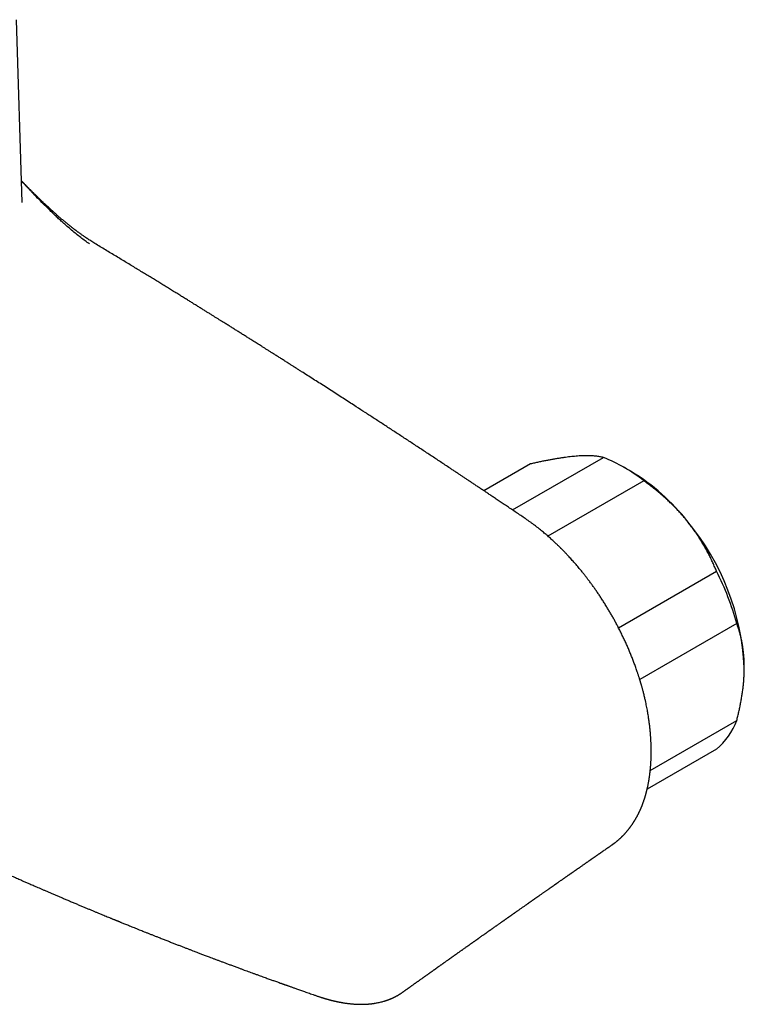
# Model space of a CAD drawing. Header units: millimetres. Extents: x 8 to 750, y 12 to 485.
# Tile 28 of 30: x 680 to 748, y 108 to 200. Entities that reach past the tile are written whole.
import ezdxf

# ---------------------------------------------------------------- set-up
doc = ezdxf.new("R2010")
doc.units = ezdxf.units.MM

msp = doc.modelspace()

# ---------------------------------------------------------------- linework, layer by layer
at = {"color": 7, "linetype": 'Continuous', "lineweight": 30}
for p, q in [((680.248, 182.934), (679.72, 200.074)), ((680.247, 182.934), (680.246, 182.946)), ((726.175, 154.138), (734.694, 159.056)), ((727.875, 158.447), (723.511, 155.927)), ((737.297, 157.738), (736.59, 158.146)), ((738.482, 156.87), (729.499, 151.684)), ((736.119, 143.087), (745.301, 148.387)), ((747.195, 143.506), (738.104, 138.258)), ((739.092, 129.736), (747.195, 134.413)), ((745.301, 131.719), (738.798, 127.965)), ((735.555, 122.8), (735.526, 122.778)), ((715.896, 108.957), (715.901, 108.96))]:
    msp.add_line(p, q, dxfattribs=at)
for centre, radius, start, end in [((729.154, 145.085), 15.03, 51.63724, 68.36813), ((727.209, 141.023), 19.523, 37.97743, 58.88895), ((724.903, 138.308), 23.023, 2.63929, 39.77207), ((722.378, 136.685), 25.737, 15.36807, 27.04329), ((741.099, 136.685), 6.505, 310.23495, 339.5637)]:
    msp.add_arc(centre, radius, start, end, dxfattribs=at)
for points, knots in [([(687.044, 179.112), (686.978, 179.152), (686.852, 179.229), (686.667, 179.345), (686.494, 179.457), (686.332, 179.564), (686.182, 179.666), (686.045, 179.76), (685.921, 179.846), (685.81, 179.925), (685.71, 179.997), (685.619, 180.063), (685.537, 180.122), (685.466, 180.175), (685.405, 180.22), (685.352, 180.26), (685.306, 180.294), (685.266, 180.325), (685.231, 180.351), (685.2, 180.374), (685.168, 180.399), (685.13, 180.428), (685.082, 180.465), (685.025, 180.509), (684.959, 180.56), (684.889, 180.614), (684.747, 180.726), (684.545, 180.887), (684.284, 181.101), (684.074, 181.276), (683.907, 181.418), (683.781, 181.526), (683.656, 181.633), (683.534, 181.74), (683.432, 181.829), (683.352, 181.9), (683.291, 181.954), (683.232, 182.007), (683.175, 182.058), (683.122, 182.106), (683.074, 182.148), (683.038, 182.181), (683.011, 182.205), (682.988, 182.227), (682.958, 182.253), (682.921, 182.287), (682.875, 182.329), (682.823, 182.377), (682.735, 182.457), (682.618, 182.566), (682.481, 182.693), (682.359, 182.808), (682.25, 182.911), (682.15, 183.006), (682.058, 183.094), (681.975, 183.174), (681.901, 183.245), (681.838, 183.306), (681.792, 183.351), (681.76, 183.382), (681.74, 183.401), (681.723, 183.418), (681.706, 183.434), (681.686, 183.454), (681.657, 183.483), (681.616, 183.522), (681.565, 183.572), (681.506, 183.63), (681.44, 183.695), (681.367, 183.767), (681.288, 183.846), (681.206, 183.928), (681.078, 184.056), (680.909, 184.226), (680.703, 184.436), (680.543, 184.6), (680.428, 184.718), (680.356, 184.792), (680.291, 184.861), (680.234, 184.919), (680.2, 184.955), (680.185, 184.971)], [0, 0, 0, 0, 0.027833, 0.054068, 0.078709, 0.101757, 0.123214, 0.14308, 0.160354, 0.176212, 0.190653, 0.203678, 0.215285, 0.225473, 0.234241, 0.241676, 0.248254, 0.254047, 0.258971, 0.263137, 0.267262, 0.272679, 0.279551, 0.287793, 0.297406, 0.307679, 0.317965, 0.358488, 0.394824, 0.431022, 0.449335, 0.46757, 0.485728, 0.503682, 0.5208, 0.530001, 0.538911, 0.547528, 0.555853, 0.563818, 0.570819, 0.576712, 0.579529, 0.582698, 0.587021, 0.592499, 0.599132, 0.606922, 0.615416, 0.637779, 0.658583, 0.675838, 0.691846, 0.706604, 0.720112, 0.732654, 0.74361, 0.752968, 0.760727, 0.764153, 0.767139, 0.769686, 0.771861, 0.77468, 0.778483, 0.785009, 0.792669, 0.801399, 0.811197, 0.822066, 0.834006, 0.84659, 0.859015, 0.891284, 0.922289, 0.952027, 0.963362, 0.974412, 0.984409, 0.993176, 1, 1, 1, 1]), ([(686.543, 179.063), (686.409, 179.158), (686.136, 179.35), (685.721, 179.662), (685.296, 179.998), (684.877, 180.344), (684.493, 180.674), (684.145, 180.981), (683.819, 181.276), (683.491, 181.581), (683.17, 181.885), (682.788, 182.254), (682.34, 182.696), (681.815, 183.226), (681.391, 183.663), (681.071, 183.999), (680.856, 184.224), (680.641, 184.453), (680.423, 184.685), (680.272, 184.847), (680.192, 184.932), (680.186, 184.939)], [0, 0, 0, 0, 0.061988, 0.125927, 0.191738, 0.25924, 0.321218, 0.37118, 0.422222, 0.474314, 0.526093, 0.573939, 0.655362, 0.738807, 0.82414, 0.858151, 0.892436, 0.926995, 0.961831, 0.996943, 1, 1, 1, 1]), ([(727.365, 153.335), (727.299, 153.379), (727.09, 153.521), (726.741, 153.757), (726.321, 154.04), (725.912, 154.315), (725.514, 154.583), (725.126, 154.844), (724.759, 155.091), (724.411, 155.324), (724.083, 155.544), (723.764, 155.757), (723.454, 155.965), (723.152, 156.167), (722.86, 156.362), (722.576, 156.552), (722.301, 156.736), (722.034, 156.913), (721.777, 157.085), (721.528, 157.25), (721.275, 157.419), (721.014, 157.592), (720.745, 157.771), (720.476, 157.949), (720.005, 158.261), (719.332, 158.707), (718.456, 159.286), (717.577, 159.865), (716.697, 160.444), (715.82, 161.019), (714.948, 161.59), (714.085, 162.153), (713.231, 162.709), (712.385, 163.258), (711.644, 163.738), (711.001, 164.154), (710.452, 164.509), (709.896, 164.867), (709.331, 165.231), (708.758, 165.599), (708.195, 165.96), (707.642, 166.314), (707.101, 166.66), (706.651, 166.948), (706.294, 167.176), (706.031, 167.343), (705.768, 167.51), (705.507, 167.676), (705.229, 167.854), (704.936, 168.04), (704.629, 168.234), (704.334, 168.421), (704.05, 168.602), (703.777, 168.775), (703.514, 168.941), (703.263, 169.1), (703.022, 169.252), (702.793, 169.397), (702.574, 169.535), (702.366, 169.666), (702.162, 169.794), (701.958, 169.923), (701.72, 170.073), (701.447, 170.245), (701.136, 170.44), (700.813, 170.643), (700.5, 170.839), (700.199, 171.028), (699.911, 171.208), (699.616, 171.393), (699.351, 171.559), (699.116, 171.705), (698.911, 171.833), (698.697, 171.967), (698.473, 172.107), (698.239, 172.252), (697.995, 172.404), (697.741, 172.562), (697.477, 172.726), (697.204, 172.896), (696.922, 173.071), (696.632, 173.251), (696.335, 173.435), (696.028, 173.625), (695.703, 173.826), (695.358, 174.039), (694.995, 174.264), (694.62, 174.495), (694.234, 174.732), (693.837, 174.977), (693.438, 175.222), (693.035, 175.469), (692.63, 175.718), (692.216, 175.971), (691.791, 176.231), (691.357, 176.496), (690.912, 176.767), (690.458, 177.044), (689.994, 177.326), (689.52, 177.614), (689.04, 177.906), (688.552, 178.201), (688.058, 178.5), (687.554, 178.805), (687.215, 179.009), (687.044, 179.112)], [0, 0, 0, 0, 0.0049215, 0.0155859, 0.0259908, 0.0361365, 0.0460229, 0.0556499, 0.0650177, 0.073377, 0.0815186, 0.0894423, 0.0971482, 0.1046362, 0.1119065, 0.1189589, 0.1257936, 0.1324105, 0.1388097, 0.144991, 0.1509547, 0.1577136, 0.1643913, 0.171073, 0.1777587, 0.1994927, 0.2212684, 0.243086, 0.2649455, 0.2867922, 0.3084324, 0.329849, 0.3510421, 0.3720119, 0.3927583, 0.4062315, 0.4198281, 0.4336298, 0.4476367, 0.4618489, 0.4762663, 0.4895219, 0.5029465, 0.5165399, 0.5230068, 0.5295113, 0.5360533, 0.5425685, 0.5489213, 0.5567822, 0.5643717, 0.5716899, 0.5787366, 0.5855119, 0.5920159, 0.5982484, 0.6042095, 0.6098992, 0.6153175, 0.6204644, 0.6254029, 0.6304531, 0.6356596, 0.6430739, 0.6507839, 0.6587896, 0.6670909, 0.674031, 0.681165, 0.6884931, 0.696015, 0.7008614, 0.705929, 0.7112409, 0.7167971, 0.7225976, 0.7286424, 0.7349316, 0.741465, 0.7482428, 0.7552649, 0.7623994, 0.7697697, 0.7773756, 0.7852172, 0.7939501, 0.8029578, 0.8122405, 0.821798, 0.8316305, 0.841738, 0.8515197, 0.8615459, 0.8718166, 0.8823317, 0.8930914, 0.9040955, 0.9153442, 0.9268375, 0.9385753, 0.9505577, 0.9625643, 0.9748068, 0.9872854, 1, 1, 1, 1]), ([(731.992, 159.16), (731.952, 159.156), (731.82, 159.144), (731.59, 159.12), (731.296, 159.084), (730.994, 159.044), (730.682, 158.998), (730.362, 158.947), (730.035, 158.891), (729.703, 158.83), (729.359, 158.765), (729.003, 158.693), (728.633, 158.615), (728.257, 158.533), (728.003, 158.476), (727.875, 158.447)], [0, 0, 0, 0, 0.034083, 0.113223, 0.192397, 0.271573, 0.350714, 0.430546, 0.510378, 0.588808, 0.667237, 0.750413, 0.833614, 0.916819, 1, 1, 1, 1]), ([(734.694, 159.056), (734.64, 159.069), (734.531, 159.094), (734.355, 159.125), (734.171, 159.153), (733.977, 159.176), (733.772, 159.194), (733.557, 159.207), (733.332, 159.214), (733.093, 159.216), (732.839, 159.212), (732.569, 159.201), (732.288, 159.185), (732.09, 159.168), (731.992, 159.16)], [0, 0, 0, 0, 0.082025, 0.164072, 0.246116, 0.328135, 0.410674, 0.493213, 0.574834, 0.656455, 0.742321, 0.82823, 0.914137, 1, 1, 1, 1]), ([(742.599, 153.037), (742.559, 153.086), (742.427, 153.249), (742.196, 153.522), (741.903, 153.854), (741.601, 154.179), (741.289, 154.499), (740.969, 154.814), (740.642, 155.121), (740.309, 155.419), (739.966, 155.715), (739.609, 156.01), (739.239, 156.304), (738.864, 156.591), (738.609, 156.777), (738.482, 156.87)], [0, 0, 0, 0, 0.034083, 0.113223, 0.192397, 0.271573, 0.350714, 0.430546, 0.510378, 0.588808, 0.667237, 0.750413, 0.833614, 0.916819, 1, 1, 1, 1]), ([(739.179, 131.51), (739.179, 131.534), (739.179, 131.58), (739.179, 131.644), (739.178, 131.699), (739.178, 131.745), (739.177, 131.782), (739.177, 131.811), (739.176, 131.849), (739.175, 131.903), (739.174, 131.976), (739.172, 132.057), (739.169, 132.144), (739.165, 132.242), (739.161, 132.35), (739.156, 132.469), (739.149, 132.599), (739.141, 132.735), (739.132, 132.873), (739.123, 133.008), (739.112, 133.141), (739.099, 133.301), (739.082, 133.486), (739.06, 133.695), (739.038, 133.893), (739.015, 134.084), (738.991, 134.267), (738.966, 134.449), (738.939, 134.635), (738.909, 134.83), (738.875, 135.038), (738.837, 135.259), (738.794, 135.493), (738.746, 135.742), (738.692, 136.003), (738.64, 136.242), (738.592, 136.453), (738.55, 136.633), (738.507, 136.811), (738.464, 136.981), (738.424, 137.137), (738.386, 137.279), (738.352, 137.408), (738.32, 137.524), (738.292, 137.624), (738.267, 137.711), (738.246, 137.784), (738.228, 137.846), (738.213, 137.897), (738.201, 137.94), (738.189, 137.981), (738.176, 138.024), (738.161, 138.074), (738.142, 138.135), (738.121, 138.206), (738.095, 138.289), (738.066, 138.383), (738.033, 138.488), (737.995, 138.604), (737.955, 138.728), (737.882, 138.949), (737.776, 139.259), (737.634, 139.653), (737.49, 140.037), (737.343, 140.414), (737.192, 140.784), (737.035, 141.154), (736.872, 141.527), (736.699, 141.905), (736.518, 142.29), (736.327, 142.68), (736.138, 143.054), (735.952, 143.409), (735.772, 143.743), (735.588, 144.074), (735.404, 144.396), (735.22, 144.71), (735.027, 145.031), (734.824, 145.359), (734.612, 145.693), (734.403, 146.012), (734.197, 146.32), (733.993, 146.616), (733.791, 146.904), (733.59, 147.182), (733.426, 147.404), (733.299, 147.572), (733.211, 147.689), (733.122, 147.805), (733.034, 147.919), (732.945, 148.032), (732.852, 148.149), (732.749, 148.278), (732.633, 148.422), (732.503, 148.58), (732.364, 148.748), (732.214, 148.925), (732.067, 149.096), (731.923, 149.261), (731.784, 149.418), (731.639, 149.579), (731.487, 149.745), (731.353, 149.89), (731.241, 150.009), (731.156, 150.098), (731.081, 150.176), (731.015, 150.245), (730.958, 150.303), (730.91, 150.352), (730.871, 150.391), (730.843, 150.419), (730.824, 150.439), (730.808, 150.455), (730.791, 150.472), (730.768, 150.495), (730.74, 150.524), (730.708, 150.556), (730.673, 150.591), (730.618, 150.644), (730.542, 150.719), (730.442, 150.817), (730.332, 150.923), (730.214, 151.035), (730.087, 151.155), (729.95, 151.281), (729.804, 151.414), (729.646, 151.556), (729.485, 151.698), (729.323, 151.838), (729.16, 151.976), (728.989, 152.119), (728.808, 152.266), (728.619, 152.417), (728.425, 152.569), (728.226, 152.72), (728.022, 152.872), (727.811, 153.025), (727.591, 153.181), (727.442, 153.283), (727.366, 153.334)], [0, 0, 0, 0, 0.003217, 0.006039, 0.008464, 0.010494, 0.012129, 0.013368, 0.014301, 0.017128, 0.020474, 0.023901, 0.027742, 0.031997, 0.036664, 0.041851, 0.047467, 0.053469, 0.05943, 0.065239, 0.070896, 0.076401, 0.085668, 0.094472, 0.102813, 0.110692, 0.118454, 0.125794, 0.133499, 0.141543, 0.150116, 0.159218, 0.168849, 0.179009, 0.189697, 0.200915, 0.208089, 0.215466, 0.222849, 0.229722, 0.236059, 0.241759, 0.246942, 0.251607, 0.255756, 0.259128, 0.262059, 0.264547, 0.266591, 0.268221, 0.269794, 0.271466, 0.273454, 0.275863, 0.278758, 0.282092, 0.285867, 0.290084, 0.294741, 0.299839, 0.305108, 0.321337, 0.337197, 0.352675, 0.36776, 0.382738, 0.397579, 0.412706, 0.428132, 0.443865, 0.459914, 0.476288, 0.49016, 0.50425, 0.518199, 0.531861, 0.545227, 0.558288, 0.573279, 0.587825, 0.601916, 0.615547, 0.628831, 0.641852, 0.654624, 0.66715, 0.672695, 0.678191, 0.68364, 0.689041, 0.694394, 0.699922, 0.705848, 0.713048, 0.720764, 0.728997, 0.737751, 0.74703, 0.754689, 0.762662, 0.770947, 0.779546, 0.788432, 0.793659, 0.798369, 0.802561, 0.806237, 0.809397, 0.812039, 0.814166, 0.815775, 0.816678, 0.817374, 0.818329, 0.819593, 0.821165, 0.822995, 0.824926, 0.826947, 0.831964, 0.83746, 0.843434, 0.849885, 0.856815, 0.864107, 0.871984, 0.880465, 0.88955, 0.897731, 0.906349, 0.915402, 0.924892, 0.93482, 0.945186, 0.955363, 0.965932, 0.976893, 0.988249, 1, 1, 1, 1]), ([(745.301, 148.387), (745.246, 148.519), (745.137, 148.785), (744.962, 149.18), (744.778, 149.574), (744.583, 149.966), (744.378, 150.357), (744.163, 150.744), (743.938, 151.126), (743.7, 151.509), (743.446, 151.895), (743.175, 152.281), (742.894, 152.663), (742.697, 152.912), (742.599, 153.037)], [0, 0, 0, 0, 0.082025, 0.164072, 0.246116, 0.328135, 0.410674, 0.493213, 0.574834, 0.656455, 0.742321, 0.82823, 0.914137, 1, 1, 1, 1]), ([(747.902, 139.368), (747.901, 139.494), (747.899, 139.746), (747.883, 140.116), (747.858, 140.481), (747.822, 140.839), (747.777, 141.191), (747.723, 141.536), (747.659, 141.87), (747.586, 142.203), (747.503, 142.536), (747.409, 142.867), (747.307, 143.191), (747.232, 143.401), (747.195, 143.506)], [0, 0, 0, 0, 0.081816, 0.1636704, 0.2455265, 0.3273446, 0.4099338, 0.4925237, 0.5735487, 0.6545744, 0.7409137, 0.8272814, 0.913654, 1, 1, 1, 1]), ([(747.195, 134.413), (747.229, 134.55), (747.298, 134.822), (747.393, 135.23), (747.481, 135.636), (747.562, 136.04), (747.635, 136.443), (747.7, 136.843), (747.756, 137.239), (747.805, 137.636), (747.844, 138.035), (747.874, 138.436), (747.894, 138.832), (747.901, 139.142), (747.902, 139.319), (747.902, 139.368)], [0, 0, 0, 0, 0.079536, 0.159093, 0.238646, 0.318178, 0.39818, 0.47818, 0.55735, 0.63652, 0.719515, 0.80255, 0.885583, 0.968575, 1, 1, 1, 1]), ([(735.559, 122.794), (735.567, 122.8), (735.593, 122.819), (735.634, 122.848), (735.678, 122.88), (735.714, 122.907), (735.746, 122.931), (735.781, 122.957), (735.821, 122.988), (735.866, 123.023), (735.911, 123.059), (735.957, 123.096), (736, 123.132), (736.045, 123.169), (736.092, 123.209), (736.141, 123.251), (736.19, 123.294), (736.235, 123.335), (736.278, 123.374), (736.315, 123.409), (736.349, 123.44), (736.376, 123.466), (736.401, 123.49), (736.426, 123.514), (736.453, 123.541), (736.486, 123.573), (736.523, 123.61), (736.565, 123.653), (736.607, 123.697), (736.649, 123.741), (736.687, 123.782), (736.724, 123.822), (736.761, 123.863), (736.803, 123.91), (736.853, 123.967), (736.91, 124.033), (736.96, 124.093), (737.003, 124.146), (737.038, 124.19), (737.074, 124.234), (737.106, 124.276), (737.133, 124.31), (737.153, 124.336), (737.17, 124.358), (737.188, 124.383), (737.21, 124.412), (737.235, 124.446), (737.266, 124.489), (737.302, 124.538), (737.341, 124.593), (737.376, 124.644), (737.409, 124.692), (737.437, 124.734), (737.46, 124.768), (737.478, 124.796), (737.494, 124.819), (737.51, 124.845), (737.53, 124.876), (737.553, 124.912), (737.577, 124.95), (737.601, 124.988), (737.624, 125.026), (737.648, 125.065), (737.67, 125.102), (737.688, 125.132), (737.702, 125.157), (737.718, 125.184), (737.739, 125.22), (737.767, 125.268), (737.793, 125.315), (737.817, 125.359), (737.838, 125.397), (737.86, 125.438), (737.883, 125.481), (737.908, 125.528), (737.933, 125.576), (737.955, 125.619), (737.974, 125.656), (737.988, 125.685), (738.001, 125.71), (738.013, 125.736), (738.027, 125.764), (738.045, 125.801), (738.067, 125.847), (738.092, 125.901), (738.119, 125.958), (738.145, 126.016), (738.171, 126.073), (738.193, 126.125), (738.213, 126.171), (738.231, 126.214), (738.25, 126.258), (738.271, 126.307), (738.293, 126.362), (738.316, 126.42), (738.34, 126.48), (738.363, 126.54), (738.385, 126.598), (738.405, 126.652), (738.423, 126.701), (738.439, 126.745), (738.453, 126.785), (738.47, 126.833), (738.491, 126.894), (738.517, 126.97), (738.545, 127.055), (738.569, 127.131), (738.59, 127.197), (738.605, 127.249), (738.62, 127.298), (738.633, 127.341), (738.643, 127.376), (738.652, 127.407), (738.66, 127.435), (738.669, 127.465), (738.679, 127.501), (738.691, 127.544), (738.704, 127.594), (738.717, 127.643), (738.729, 127.689), (738.74, 127.731), (738.752, 127.776), (738.764, 127.824), (738.776, 127.873), (738.788, 127.922), (738.798, 127.965), (738.806, 127.999), (738.812, 128.023), (738.816, 128.041), (738.819, 128.056), (738.822, 128.071), (738.826, 128.087), (738.83, 128.105), (738.837, 128.133), (738.846, 128.174), (738.857, 128.23), (738.872, 128.299), (738.889, 128.382), (738.908, 128.481), (738.929, 128.589), (738.95, 128.707), (738.967, 128.806), (738.979, 128.878), (738.985, 128.919), (738.991, 128.953), (738.995, 128.98), (738.998, 129.002), (739.002, 129.027), (739.007, 129.062), (739.014, 129.109), (739.025, 129.181), (739.037, 129.274), (739.052, 129.386), (739.065, 129.493), (739.077, 129.596), (739.087, 129.693), (739.096, 129.781), (739.103, 129.855), (739.109, 129.914), (739.113, 129.964), (739.118, 130.012), (739.122, 130.062), (739.126, 130.11), (739.129, 130.158), (739.133, 130.208), (739.137, 130.265), (739.142, 130.331), (739.147, 130.41), (739.152, 130.503), (739.158, 130.61), (739.163, 130.73), (739.168, 130.862), (739.173, 131.006), (739.176, 131.163), (739.179, 131.332), (739.179, 131.449), (739.179, 131.51)], [0, 0, 0, 0, 0.0032933, 0.0102611, 0.0163055, 0.0214332, 0.0260467, 0.0304369, 0.0368855, 0.0433077, 0.0502235, 0.0566756, 0.0630699, 0.0694382, 0.0764, 0.0840771, 0.0915385, 0.0985198, 0.1050213, 0.1109487, 0.1160886, 0.120433, 0.1240152, 0.1276518, 0.1320065, 0.137111, 0.1430828, 0.1499317, 0.1572504, 0.1638605, 0.1701135, 0.1762701, 0.1823399, 0.1883602, 0.1977483, 0.2074501, 0.2176175, 0.22385, 0.2301347, 0.2364718, 0.2426119, 0.2478635, 0.2507988, 0.2535637, 0.2569447, 0.2610082, 0.2657542, 0.2707793, 0.2785555, 0.2858816, 0.2927575, 0.2991526, 0.3047646, 0.3095162, 0.3126459, 0.3154037, 0.318723, 0.3227556, 0.3274692, 0.3325796, 0.3372229, 0.342109, 0.3472356, 0.3519669, 0.3558069, 0.3587555, 0.3610992, 0.3660783, 0.3720745, 0.3790955, 0.3833898, 0.3880213, 0.39299, 0.3982962, 0.4039399, 0.4099053, 0.4153673, 0.4195238, 0.4228668, 0.425589, 0.4285497, 0.4318518, 0.4354954, 0.4415802, 0.4479196, 0.4544946, 0.4613052, 0.4680407, 0.4739797, 0.4790925, 0.4835955, 0.488463, 0.4940245, 0.5002713, 0.5068194, 0.5134612, 0.5201967, 0.5264533, 0.5324937, 0.5378784, 0.5426042, 0.5467119, 0.5509689, 0.5581854, 0.5663669, 0.5753543, 0.5851241, 0.5905534, 0.5961841, 0.6013998, 0.6058604, 0.6095664, 0.6125186, 0.6152767, 0.6182827, 0.6220024, 0.6264351, 0.6315775, 0.6372855, 0.641404, 0.6457432, 0.6503031, 0.6550835, 0.6600843, 0.6652703, 0.6698269, 0.6730182, 0.6754669, 0.6771734, 0.6784612, 0.6799137, 0.6815426, 0.683348, 0.6853299, 0.6900544, 0.6955531, 0.7018257, 0.7105638, 0.7202233, 0.7308002, 0.7422944, 0.7547057, 0.7592844, 0.7632083, 0.7664418, 0.768985, 0.7708605, 0.772747, 0.7763771, 0.7808208, 0.786078, 0.7968266, 0.8074677, 0.8175869, 0.8271843, 0.8362598, 0.8445425, 0.8517827, 0.85673, 0.8610638, 0.8654041, 0.8700084, 0.8748765, 0.8788867, 0.8832803, 0.8884977, 0.8945512, 0.9014408, 0.9101175, 0.9198358, 0.9305955, 0.9423965, 0.9552382, 0.9691201, 0.9840412, 1, 1, 1, 1]), ([(664.544, 126.766), (664.67, 126.703), (664.92, 126.578), (665.29, 126.394), (665.651, 126.216), (666.002, 126.042), (666.343, 125.874), (666.668, 125.714), (666.979, 125.562), (667.274, 125.418), (667.56, 125.278), (667.838, 125.143), (668.117, 125.008), (668.397, 124.872), (668.676, 124.737), (668.945, 124.608), (669.203, 124.484), (669.449, 124.365), (669.685, 124.252), (669.91, 124.144), (670.134, 124.038), (670.357, 123.931), (670.584, 123.823), (670.809, 123.716), (671.035, 123.609), (671.261, 123.502), (671.489, 123.395), (671.85, 123.224), (672.348, 122.99), (672.808, 122.775), (673.096, 122.641), (673.209, 122.589), (673.318, 122.538), (673.421, 122.49), (673.515, 122.446), (673.602, 122.406), (673.68, 122.37), (673.751, 122.337), (673.815, 122.307), (673.872, 122.281), (673.919, 122.259), (673.958, 122.241), (673.992, 122.225), (674.032, 122.207), (674.083, 122.183), (674.148, 122.153), (674.222, 122.119), (674.305, 122.081), (674.396, 122.039), (674.496, 121.993), (674.605, 121.943), (674.728, 121.886), (674.866, 121.823), (675.022, 121.751), (675.188, 121.675), (675.365, 121.594), (675.554, 121.508), (675.753, 121.417), (675.958, 121.324), (676.166, 121.229), (676.379, 121.133), (676.597, 121.034), (676.817, 120.934), (677.033, 120.837), (677.287, 120.723), (677.574, 120.593), (677.892, 120.451), (678.198, 120.314), (678.49, 120.184), (678.769, 120.059), (679.03, 119.944), (679.274, 119.836), (679.5, 119.735), (679.715, 119.641), (679.918, 119.551), (680.099, 119.471), (680.261, 119.4), (680.409, 119.335), (680.559, 119.269), (680.716, 119.201), (680.88, 119.129), (681.062, 119.05), (681.262, 118.963), (681.483, 118.867), (681.713, 118.767), (681.954, 118.662), (682.208, 118.552), (682.473, 118.438), (682.748, 118.319), (683.034, 118.197), (683.328, 118.071), (683.63, 117.941), (683.941, 117.809), (684.262, 117.673), (684.592, 117.532), (684.925, 117.391), (685.255, 117.253), (685.573, 117.119), (685.881, 116.989), (686.179, 116.865), (686.465, 116.745), (686.744, 116.629), (687.014, 116.517), (687.276, 116.408), (687.527, 116.305), (687.766, 116.206), (687.993, 116.112), (688.21, 116.024), (688.383, 115.952), (688.517, 115.898), (688.611, 115.859), (688.698, 115.823), (688.776, 115.792), (688.845, 115.764), (688.903, 115.739), (688.953, 115.719), (688.993, 115.703), (689.028, 115.689), (689.064, 115.674), (689.108, 115.656), (689.163, 115.634), (689.228, 115.607), (689.303, 115.577), (689.388, 115.542), (689.481, 115.504), (689.6, 115.456), (689.744, 115.398), (689.915, 115.328), (690.099, 115.254), (690.298, 115.173), (690.51, 115.088), (690.733, 114.998), (690.966, 114.905), (691.201, 114.81), (691.438, 114.716), (691.676, 114.62), (691.923, 114.522), (692.178, 114.421), (692.441, 114.317), (692.711, 114.21), (693.015, 114.09), (693.347, 113.959), (693.7, 113.82), (694.041, 113.687), (694.372, 113.558), (694.692, 113.433), (695, 113.314), (695.296, 113.199), (695.578, 113.091), (695.847, 112.987), (696.102, 112.889), (696.322, 112.804), (696.509, 112.733), (696.666, 112.673), (696.82, 112.614), (696.974, 112.555), (697.135, 112.494), (697.302, 112.431), (697.476, 112.365), (697.674, 112.29), (697.896, 112.206), (698.144, 112.112), (698.403, 112.014), (698.673, 111.913), (698.954, 111.808), (699.247, 111.698), (699.55, 111.585), (699.864, 111.468), (700.189, 111.348), (700.499, 111.233), (700.788, 111.127), (701.048, 111.031), (701.3, 110.938), (701.543, 110.849), (701.792, 110.758), (702.046, 110.666), (702.303, 110.572), (702.548, 110.483), (702.779, 110.4), (702.997, 110.321), (703.199, 110.248), (703.385, 110.181), (703.555, 110.12), (703.721, 110.06), (703.89, 110), (704.062, 109.938), (704.24, 109.874), (704.382, 109.824), (704.492, 109.784), (704.564, 109.759), (704.632, 109.735), (704.689, 109.714), (704.736, 109.698), (704.772, 109.685), (704.801, 109.674), (704.824, 109.666), (704.847, 109.658), (704.876, 109.648), (704.917, 109.633), (704.969, 109.615), (705.033, 109.592), (705.109, 109.565), (705.197, 109.534), (705.297, 109.499), (705.407, 109.459), (705.529, 109.417), (705.661, 109.37), (705.805, 109.319), (705.96, 109.264), (706.129, 109.205), (706.31, 109.142), (706.503, 109.074), (706.708, 109.002), (706.923, 108.927), (707.149, 108.849), (707.384, 108.767), (707.631, 108.681), (707.8, 108.623), (707.886, 108.593)], [0, 0, 0, 0, 0.009107, 0.017977, 0.026611, 0.035009, 0.04317, 0.051094, 0.05835, 0.065395, 0.07223, 0.078856, 0.085271, 0.092183, 0.098834, 0.105223, 0.111351, 0.117218, 0.122823, 0.128167, 0.13325, 0.138738, 0.14406, 0.149395, 0.154745, 0.160109, 0.165488, 0.170881, 0.185786, 0.200799, 0.203486, 0.206176, 0.208782, 0.211199, 0.213427, 0.215464, 0.217313, 0.218971, 0.220505, 0.221831, 0.222949, 0.223859, 0.224586, 0.225385, 0.226668, 0.228198, 0.229951, 0.231904, 0.234055, 0.236407, 0.238957, 0.241707, 0.245093, 0.24874, 0.252646, 0.256813, 0.261241, 0.265928, 0.270876, 0.27564, 0.280622, 0.285817, 0.291005, 0.296073, 0.301023, 0.308788, 0.31624, 0.32338, 0.330208, 0.336723, 0.342926, 0.348489, 0.353774, 0.358782, 0.363512, 0.367964, 0.371462, 0.37482, 0.378302, 0.381949, 0.385759, 0.389734, 0.394628, 0.39975, 0.405099, 0.410676, 0.416588, 0.422735, 0.429119, 0.435739, 0.442594, 0.449556, 0.456746, 0.464164, 0.471809, 0.479658, 0.48726, 0.494613, 0.501717, 0.508571, 0.515176, 0.521531, 0.527821, 0.533846, 0.539606, 0.545101, 0.55033, 0.555295, 0.559994, 0.562304, 0.564498, 0.566488, 0.568272, 0.569849, 0.57122, 0.572323, 0.573242, 0.573979, 0.574755, 0.575736, 0.577, 0.578495, 0.580221, 0.582178, 0.584344, 0.586607, 0.590327, 0.594247, 0.598367, 0.603002, 0.607867, 0.612962, 0.618285, 0.623839, 0.629086, 0.634523, 0.64015, 0.645966, 0.651972, 0.658168, 0.66442, 0.672766, 0.680819, 0.688579, 0.696046, 0.703363, 0.710375, 0.717081, 0.723482, 0.729578, 0.735368, 0.740853, 0.744555, 0.748104, 0.75151, 0.754984, 0.758613, 0.762397, 0.766337, 0.770431, 0.775797, 0.781409, 0.787265, 0.793366, 0.799712, 0.806303, 0.813139, 0.82022, 0.827546, 0.835117, 0.841165, 0.847033, 0.852699, 0.858163, 0.863425, 0.869497, 0.875276, 0.880761, 0.885952, 0.890849, 0.895453, 0.899524, 0.903333, 0.906912, 0.910654, 0.914682, 0.918509, 0.922563, 0.924218, 0.925899, 0.927432, 0.928748, 0.92974, 0.930559, 0.931204, 0.931676, 0.932091, 0.932745, 0.933651, 0.93481, 0.93625, 0.937953, 0.939917, 0.942144, 0.944633, 0.947333, 0.950285, 0.953491, 0.95695, 0.960731, 0.964775, 0.969082, 0.97365, 0.978481, 0.983481, 0.988734, 0.994241, 1, 1, 1, 1]), ([(715.902, 108.959), (715.913, 108.967), (715.94, 108.986), (715.977, 109.013), (716.011, 109.037), (716.035, 109.054), (716.056, 109.069), (716.079, 109.085), (716.108, 109.106), (716.144, 109.132), (716.185, 109.161), (716.24, 109.2), (716.303, 109.246), (716.367, 109.291), (716.418, 109.327), (716.455, 109.354), (716.487, 109.377), (716.517, 109.398), (716.553, 109.424), (716.599, 109.456), (716.656, 109.497), (716.721, 109.543), (716.79, 109.592), (716.862, 109.643), (716.936, 109.696), (717.001, 109.743), (717.053, 109.78), (717.09, 109.806), (717.122, 109.829), (717.153, 109.851), (717.188, 109.876), (717.235, 109.909), (717.293, 109.951), (717.361, 109.999), (717.445, 110.059), (717.543, 110.129), (717.656, 110.209), (717.752, 110.278), (717.834, 110.336), (717.9, 110.383), (717.963, 110.427), (718.026, 110.472), (718.095, 110.521), (718.166, 110.572), (718.235, 110.621), (718.299, 110.667), (718.36, 110.71), (718.419, 110.752), (718.474, 110.791), (718.518, 110.823), (718.555, 110.849), (718.589, 110.873), (718.627, 110.9), (718.672, 110.932), (718.72, 110.966), (718.769, 111.001), (718.817, 111.035), (718.866, 111.07), (718.914, 111.104), (718.961, 111.137), (718.999, 111.164), (719.032, 111.188), (719.069, 111.214), (719.112, 111.245), (719.165, 111.282), (719.224, 111.324), (719.29, 111.371), (719.36, 111.421), (719.434, 111.473), (719.509, 111.526), (719.58, 111.577), (719.649, 111.626), (719.716, 111.673), (719.781, 111.72), (719.861, 111.776), (719.956, 111.844), (720.07, 111.925), (720.166, 111.993), (720.244, 112.048), (720.3, 112.088), (720.353, 112.126), (720.4, 112.159), (720.439, 112.186), (720.473, 112.211), (720.508, 112.236), (720.55, 112.265), (720.595, 112.297), (720.646, 112.333), (720.698, 112.37), (720.75, 112.407), (720.798, 112.441), (720.841, 112.472), (720.878, 112.498), (720.911, 112.521), (720.945, 112.545), (720.986, 112.574), (721.038, 112.611), (721.102, 112.656), (721.173, 112.707), (721.252, 112.763), (721.334, 112.821), (721.412, 112.876), (721.498, 112.937), (721.591, 113.003), (721.695, 113.076), (721.8, 113.15), (721.889, 113.214), (721.964, 113.267), (722.024, 113.309), (722.083, 113.351), (722.141, 113.392), (722.197, 113.432), (722.246, 113.466), (722.287, 113.495), (722.324, 113.522), (722.364, 113.55), (722.41, 113.582), (722.46, 113.618), (722.512, 113.655), (722.564, 113.691), (722.615, 113.727), (722.663, 113.761), (722.706, 113.792), (722.744, 113.818), (722.778, 113.843), (722.817, 113.87), (722.865, 113.904), (722.921, 113.944), (722.981, 113.986), (723.04, 114.028), (723.1, 114.07), (723.183, 114.128), (723.288, 114.203), (723.396, 114.279), (723.481, 114.339), (723.545, 114.384), (723.607, 114.428), (723.67, 114.473), (723.737, 114.52), (723.808, 114.57), (723.877, 114.619), (723.94, 114.663), (723.993, 114.701), (724.042, 114.735), (724.091, 114.77), (724.147, 114.809), (724.211, 114.854), (724.28, 114.903), (724.353, 114.955), (724.432, 115.011), (724.515, 115.069), (724.598, 115.128), (724.677, 115.183), (724.757, 115.239), (724.841, 115.299), (724.927, 115.359), (725.013, 115.42), (725.096, 115.478), (725.173, 115.533), (725.237, 115.578), (725.289, 115.615), (725.331, 115.644), (725.368, 115.67), (725.401, 115.693), (725.43, 115.713), (725.458, 115.733), (725.49, 115.756), (725.529, 115.783), (725.572, 115.814), (725.62, 115.847), (725.671, 115.883), (725.724, 115.921), (725.777, 115.958), (725.825, 115.992), (725.865, 116.02), (725.9, 116.045), (725.932, 116.067), (725.965, 116.09), (725.999, 116.114), (726.035, 116.139), (726.075, 116.167), (726.12, 116.199), (726.171, 116.235), (726.225, 116.273), (726.276, 116.309), (726.322, 116.341), (726.36, 116.368), (726.394, 116.392), (726.428, 116.416), (726.464, 116.441), (726.51, 116.474), (726.568, 116.514), (726.635, 116.561), (726.715, 116.618), (726.806, 116.682), (726.911, 116.755), (727.017, 116.83), (727.125, 116.906), (727.238, 116.985), (727.353, 117.066), (727.448, 117.132), (727.517, 117.181), (727.561, 117.212), (727.599, 117.239), (727.637, 117.265), (727.677, 117.293), (727.721, 117.324), (727.77, 117.359), (727.822, 117.395), (727.873, 117.431), (727.924, 117.467), (727.972, 117.5), (728.015, 117.531), (728.052, 117.557), (728.085, 117.58), (728.117, 117.602), (728.15, 117.625), (728.188, 117.652), (728.231, 117.682), (728.282, 117.718), (728.339, 117.758), (728.399, 117.8), (728.456, 117.84), (728.506, 117.874), (728.547, 117.904), (728.586, 117.931), (728.627, 117.959), (728.672, 117.991), (728.723, 118.027), (728.799, 118.08), (728.891, 118.144), (728.994, 118.217), (729.091, 118.285), (729.185, 118.35), (729.279, 118.416), (729.375, 118.483), (729.474, 118.553), (729.564, 118.616), (729.644, 118.672), (729.709, 118.717), (729.76, 118.753), (729.799, 118.78), (729.827, 118.8), (729.858, 118.822), (729.9, 118.851), (729.952, 118.887), (730.013, 118.93), (730.073, 118.972), (730.13, 119.012), (730.179, 119.046), (730.219, 119.074), (730.25, 119.096), (730.276, 119.114), (730.302, 119.132), (730.329, 119.151), (730.359, 119.172), (730.392, 119.195), (730.435, 119.225), (730.493, 119.266), (730.567, 119.317), (730.648, 119.374), (730.731, 119.432), (730.812, 119.489), (730.888, 119.542), (730.959, 119.591), (731.021, 119.635), (731.078, 119.674), (731.133, 119.712), (731.192, 119.754), (731.261, 119.802), (731.335, 119.854), (731.409, 119.906), (731.474, 119.951), (731.532, 119.991), (731.582, 120.026), (731.625, 120.057), (731.664, 120.083), (731.701, 120.11), (731.744, 120.14), (731.796, 120.176), (731.855, 120.216), (731.918, 120.261), (731.98, 120.304), (732.037, 120.344), (732.085, 120.377), (732.125, 120.405), (732.164, 120.432), (732.206, 120.461), (732.254, 120.495), (732.335, 120.551), (732.446, 120.629), (732.576, 120.72), (732.695, 120.802), (732.805, 120.879), (732.896, 120.943), (732.969, 120.993), (733.026, 121.033), (733.09, 121.077), (733.158, 121.125), (733.23, 121.175), (733.302, 121.225), (733.369, 121.272), (733.427, 121.312), (733.474, 121.345), (733.513, 121.372), (733.545, 121.395), (733.581, 121.419), (733.621, 121.447), (733.665, 121.478), (733.711, 121.51), (733.758, 121.543), (733.806, 121.576), (733.854, 121.61), (733.901, 121.642), (733.943, 121.671), (733.978, 121.696), (734.008, 121.717), (734.035, 121.735), (734.063, 121.755), (734.094, 121.776), (734.127, 121.8), (734.165, 121.826), (734.206, 121.854), (734.252, 121.886), (734.303, 121.922), (734.358, 121.96), (734.417, 122.001), (734.474, 122.041), (734.525, 122.076), (734.57, 122.108), (734.613, 122.137), (734.655, 122.166), (734.733, 122.221), (734.849, 122.302), (735.005, 122.409), (735.125, 122.493), (735.209, 122.552), (735.256, 122.584), (735.304, 122.618), (735.357, 122.655), (735.418, 122.697), (735.476, 122.737), (735.514, 122.763), (735.529, 122.774)], [0, 0, 0, 0, 0.001687, 0.004081, 0.005645, 0.006817, 0.007628, 0.00879, 0.010277, 0.01209, 0.014224, 0.016398, 0.020338, 0.023838, 0.026047, 0.027945, 0.029526, 0.030887, 0.032477, 0.034919, 0.037825, 0.041132, 0.044607, 0.048229, 0.051997, 0.055839, 0.058029, 0.059878, 0.061387, 0.062893, 0.064624, 0.066578, 0.069996, 0.073421, 0.076805, 0.082718, 0.088335, 0.093773, 0.097288, 0.100703, 0.103779, 0.106763, 0.110235, 0.11422, 0.117529, 0.120736, 0.12384, 0.126841, 0.129644, 0.132072, 0.133645, 0.135226, 0.137153, 0.13943, 0.141986, 0.144484, 0.14688, 0.149174, 0.151904, 0.154263, 0.156169, 0.157687, 0.159362, 0.161649, 0.164312, 0.16733, 0.170635, 0.174219, 0.178081, 0.181842, 0.185488, 0.188913, 0.192283, 0.195604, 0.198885, 0.204352, 0.210102, 0.216098, 0.218968, 0.221866, 0.224651, 0.227052, 0.229063, 0.230512, 0.232284, 0.23438, 0.236783, 0.239166, 0.242068, 0.244722, 0.247128, 0.249376, 0.251248, 0.252772, 0.254399, 0.256294, 0.259098, 0.26233, 0.265954, 0.269963, 0.274326, 0.278375, 0.281912, 0.287303, 0.29257, 0.29776, 0.303199, 0.306191, 0.309229, 0.312238, 0.315217, 0.318146, 0.320749, 0.322654, 0.324385, 0.326397, 0.328729, 0.331344, 0.334025, 0.336738, 0.339254, 0.341762, 0.344, 0.345912, 0.347519, 0.349234, 0.351806, 0.354794, 0.35786, 0.360896, 0.363902, 0.36687, 0.373568, 0.37998, 0.383296, 0.386581, 0.38972, 0.392814, 0.396232, 0.399985, 0.403584, 0.406823, 0.409567, 0.411747, 0.414167, 0.417056, 0.42035, 0.423924, 0.42764, 0.431498, 0.436084, 0.440252, 0.444236, 0.448171, 0.45242, 0.457097, 0.461301, 0.465676, 0.469679, 0.473151, 0.475507, 0.477616, 0.479528, 0.481242, 0.482605, 0.483941, 0.485579, 0.487536, 0.489793, 0.492237, 0.494848, 0.497625, 0.500418, 0.502902, 0.504966, 0.506621, 0.508209, 0.509877, 0.511627, 0.51338, 0.515418, 0.517743, 0.520355, 0.52324, 0.525945, 0.528252, 0.530161, 0.531816, 0.533548, 0.535368, 0.5373, 0.540601, 0.544193, 0.547615, 0.552862, 0.558181, 0.563667, 0.569101, 0.574847, 0.580882, 0.58683, 0.589349, 0.591577, 0.593493, 0.595264, 0.597309, 0.599603, 0.602141, 0.604785, 0.607525, 0.610052, 0.612591, 0.614828, 0.61672, 0.618287, 0.619861, 0.621562, 0.62339, 0.62568, 0.628275, 0.631177, 0.634385, 0.637496, 0.640015, 0.641945, 0.643885, 0.645973, 0.64822, 0.650828, 0.653865, 0.659798, 0.664928, 0.669829, 0.674633, 0.67937, 0.684246, 0.689359, 0.694614, 0.698114, 0.701592, 0.704594, 0.706095, 0.707449, 0.709002, 0.710821, 0.713877, 0.717068, 0.72014, 0.723093, 0.725858, 0.727724, 0.729273, 0.730521, 0.731782, 0.733182, 0.73472, 0.736398, 0.738214, 0.741457, 0.745233, 0.749538, 0.753935, 0.758117, 0.762008, 0.765584, 0.768951, 0.771628, 0.774342, 0.777336, 0.780765, 0.784979, 0.788765, 0.792111, 0.795025, 0.797588, 0.799825, 0.801737, 0.803442, 0.805646, 0.808367, 0.811404, 0.814644, 0.818085, 0.820997, 0.823439, 0.825398, 0.827225, 0.829383, 0.831874, 0.834569, 0.841884, 0.848957, 0.854612, 0.860195, 0.865885, 0.868622, 0.871449, 0.874688, 0.878365, 0.881923, 0.885893, 0.889331, 0.892282, 0.894856, 0.896618, 0.898152, 0.899867, 0.902113, 0.904321, 0.906714, 0.909136, 0.911588, 0.914069, 0.916555, 0.918746, 0.920549, 0.922023, 0.923298, 0.924724, 0.926306, 0.928042, 0.929934, 0.932029, 0.934382, 0.936993, 0.939862, 0.942987, 0.946036, 0.948593, 0.950852, 0.953012, 0.955149, 0.957264, 0.965132, 0.973007, 0.981151, 0.983556, 0.98596, 0.988366, 0.991044, 0.994172, 0.997751, 1, 1, 1, 1]), ([(707.886, 108.593), (707.923, 108.58), (707.992, 108.556), (708.091, 108.523), (708.179, 108.494), (708.256, 108.469), (708.322, 108.448), (708.377, 108.431), (708.421, 108.417), (708.455, 108.407), (708.48, 108.399), (708.503, 108.392), (708.528, 108.384), (708.556, 108.376), (708.602, 108.362), (708.666, 108.343), (708.741, 108.322), (708.81, 108.302), (708.875, 108.284), (708.942, 108.265), (709.012, 108.246), (709.073, 108.23), (709.121, 108.217), (709.152, 108.209), (709.174, 108.203), (709.193, 108.198), (709.213, 108.193), (709.239, 108.187), (709.274, 108.178), (709.321, 108.166), (709.38, 108.152), (709.445, 108.137), (709.507, 108.122), (709.566, 108.108), (709.62, 108.096), (709.676, 108.084), (709.733, 108.072), (709.785, 108.061), (709.826, 108.052), (709.862, 108.045), (709.902, 108.037), (709.956, 108.026), (710.019, 108.014), (710.092, 108), (710.171, 107.986), (710.254, 107.971), (710.337, 107.957), (710.421, 107.944), (710.525, 107.928), (710.648, 107.911), (710.787, 107.893), (710.921, 107.877), (711.049, 107.863), (711.176, 107.852), (711.309, 107.841), (711.436, 107.832), (711.552, 107.826), (711.652, 107.822), (711.748, 107.819), (711.827, 107.817), (711.89, 107.816), (711.939, 107.815), (711.992, 107.815), (712.045, 107.815), (712.093, 107.816), (712.133, 107.816), (712.17, 107.817), (712.211, 107.818), (712.258, 107.819), (712.311, 107.821), (712.364, 107.823), (712.417, 107.826), (712.469, 107.828), (712.52, 107.831), (712.571, 107.835), (712.621, 107.838), (712.673, 107.842), (712.725, 107.846), (712.773, 107.851), (712.816, 107.855), (712.859, 107.859), (712.907, 107.864), (712.959, 107.87), (713.012, 107.877), (713.058, 107.883), (713.098, 107.888), (713.138, 107.894), (713.183, 107.9), (713.229, 107.907), (713.314, 107.92), (713.435, 107.941), (713.604, 107.974), (713.781, 108.013), (713.957, 108.057), (714.086, 108.093), (714.165, 108.117), (714.205, 108.129), (714.243, 108.14), (714.283, 108.153), (714.329, 108.168), (714.379, 108.185), (714.425, 108.201), (714.467, 108.215), (714.503, 108.228), (714.538, 108.241), (714.574, 108.254), (714.615, 108.27), (714.657, 108.286), (714.696, 108.302), (714.727, 108.314), (714.753, 108.325), (714.78, 108.336), (714.813, 108.35), (714.848, 108.365), (714.88, 108.379), (714.906, 108.391), (714.931, 108.402), (714.957, 108.414), (714.987, 108.428), (715.023, 108.444), (715.067, 108.465), (715.115, 108.488), (715.159, 108.511), (715.195, 108.529), (715.227, 108.546), (715.268, 108.567), (715.316, 108.593), (715.36, 108.617), (715.392, 108.635), (715.414, 108.648), (715.437, 108.661), (715.464, 108.677), (715.498, 108.696), (715.534, 108.718), (715.573, 108.742), (715.609, 108.764), (715.643, 108.786), (715.672, 108.804), (715.699, 108.822), (715.728, 108.841), (715.76, 108.862), (715.799, 108.888), (715.845, 108.92), (715.879, 108.944), (715.896, 108.956)], [0, 0, 0, 0, 0.013177, 0.025061, 0.035647, 0.044931, 0.052907, 0.059574, 0.064928, 0.068843, 0.071567, 0.074162, 0.077148, 0.080524, 0.084287, 0.093739, 0.103652, 0.111041, 0.118794, 0.126923, 0.135427, 0.143975, 0.148886, 0.152587, 0.155079, 0.15695, 0.159392, 0.162441, 0.166096, 0.172115, 0.179282, 0.187176, 0.195484, 0.201786, 0.208308, 0.215049, 0.222011, 0.228689, 0.233619, 0.236827, 0.241714, 0.248218, 0.256212, 0.264167, 0.274694, 0.284395, 0.294251, 0.304414, 0.314722, 0.331671, 0.348522, 0.36491, 0.380006, 0.394541, 0.410772, 0.428132, 0.440594, 0.452556, 0.464141, 0.47543, 0.48093, 0.486936, 0.49345, 0.500187, 0.506025, 0.510848, 0.514745, 0.519589, 0.525554, 0.532188, 0.538691, 0.545046, 0.551357, 0.557779, 0.563765, 0.569898, 0.57628, 0.582891, 0.588879, 0.593819, 0.598861, 0.604711, 0.611537, 0.618471, 0.624315, 0.628398, 0.633234, 0.638965, 0.645145, 0.650508, 0.670567, 0.690638, 0.713617, 0.737664, 0.757156, 0.763223, 0.768113, 0.772505, 0.777761, 0.783861, 0.790302, 0.796952, 0.802076, 0.806683, 0.810874, 0.815552, 0.820923, 0.826952, 0.832445, 0.836336, 0.839382, 0.842748, 0.847246, 0.852392, 0.856702, 0.860073, 0.86297, 0.866745, 0.87067, 0.875214, 0.881129, 0.888428, 0.894765, 0.899455, 0.903352, 0.908039, 0.916133, 0.923348, 0.926642, 0.929665, 0.932527, 0.936286, 0.941209, 0.946842, 0.951883, 0.957812, 0.962547, 0.966656, 0.970207, 0.974038, 0.979112, 0.985368, 0.992336, 1, 1, 1, 1])]:
    msp.add_open_spline(points, degree=3, knots=knots, dxfattribs=at)

doc.saveas('drawing.dxf')
